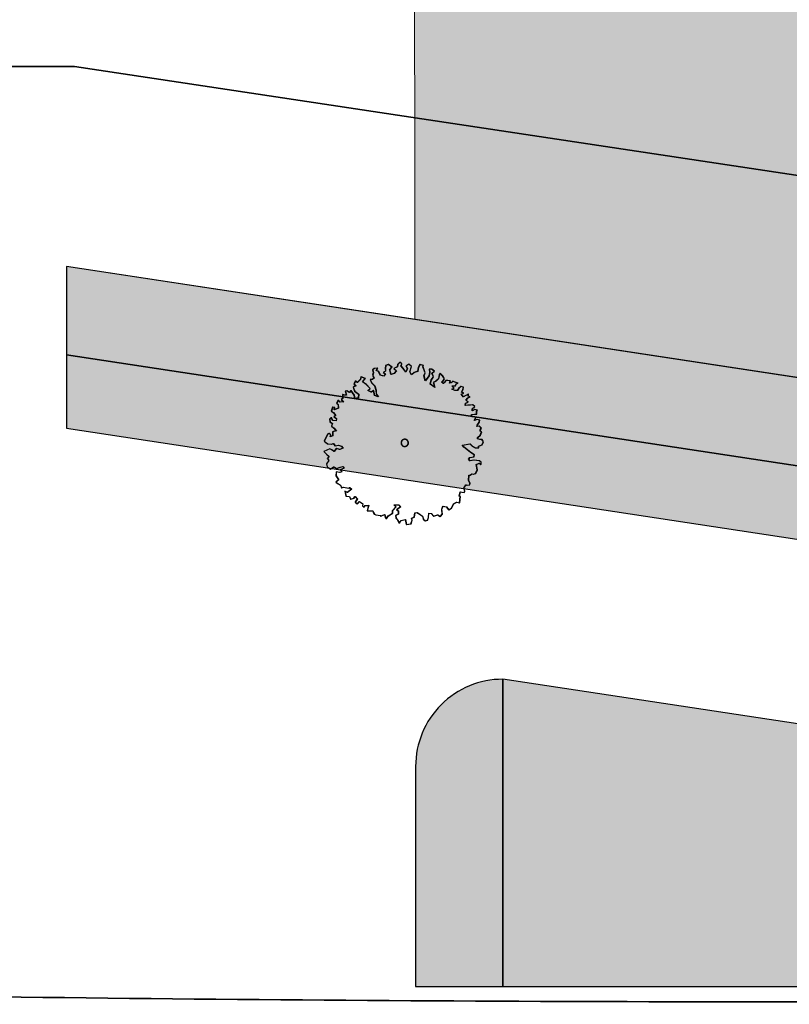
# Model space of a CAD drawing. Header units: metres. Extents: x -5203299 to 2078834, y 245743 to 5816291.
# Tile 228 of 256: x 366372 to 366398, y 5814224 to 5814258. Entities that reach past the tile are written whole.
import ezdxf

# ---------------------------------------------------------------- set-up
doc = ezdxf.new("R2010")
doc.units = ezdxf.units.M
doc.header["$LTSCALE"] = 0.5
for name, color, linetype, lineweight in [('02.02_Nutzung. Gebäude-Gewerbe Neubau', 7, 'Continuous', 9), ('30 -39 Baustelle- Fläche', 7, 'Continuous', 15), ('99.04_Erschließung_VP-S-Borde-Kantenstein', 7, 'Continuous', 25), ('CS_XREF_Straßenpl-Bäume', 7, 'Continuous', 25), ('Keine', 7, 'Continuous', 9)]:
    doc.layers.add(name, color=color, linetype=linetype, lineweight=lineweight)
for name, color, linetype, lineweight, true_color in [('30 -34 Innenwände- 4 Türen_Fenster', 7, 'Continuous', 15, 0x9955ff), ('99.04_Erschließung_VP-S-Farben-Gehweg-Betonsteinpflaster', 7, 'Continuous', 25, 0xffd6a8), ('99.04_Erschließung_VP-S-Farben-Grünflächen', 7, 'Continuous', 25, 0xc2e687), ('99.04_Erschließung_VP-S-Farben-Mulde', 7, 'Continuous', 25, 0xa8ffff), ('99.04_Gleisplanung VP 02_23-EB-1236R-A-FAHRKANTE', 150, 'Continuous', 35, 0x007fff), ('S-Baum', 7, 'Continuous', 25, 0x4c994c)]:
    doc.layers.add(name, color=color, linetype=linetype, lineweight=lineweight, true_color=true_color)

# ---------------------------------------------------------------- blocks, each defined once
blk = doc.blocks.new('Gruppe-15')
at = {"layer": 'S-Baum', "flags": 128}
blk.add_lwpolyline([(366387.702, 5814243.416), (366387.635, 5814243.418), (366387.556, 5814243.44), (366387.558, 5814243.488), (366387.648, 5814243.573), (366387.692, 5814243.688), (366387.645, 5814243.709), (366387.646, 5814243.757), (366387.685, 5814243.815), (366387.611, 5814243.877), (366387.531, 5814243.868), (366387.544, 5814243.908), (366387.615, 5814244.013), (366387.626, 5814244.08), (366387.539, 5814244.103), (366387.442, 5814244.078), (366387.502, 5814244.183), (366387.358, 5814244.197), (366387.35, 5814244.276), (366387.449, 5814244.293), (366387.526, 5814244.29), (366387.521, 5814244.398), (366387.541, 5814244.425), (366387.454, 5814244.448), (366387.374, 5814244.403), (366387.376, 5814244.479), (366387.458, 5814244.556), (366387.381, 5814244.618), (366387.301, 5814244.601), (366387.225, 5814244.603), (366387.125, 5814244.595), (366387.148, 5814244.665), (366387.228, 5814244.699), (366387.151, 5814244.773), (366387.222, 5814244.858), (366387.291, 5814244.884), (366387.235, 5814244.914), (366387.238, 5814244.982), (366387.148, 5814244.937), (366387.059, 5814244.892), (366386.991, 5814244.982), (366387.072, 5814245.019), (366387.005, 5814245.049), (366387.048, 5814245.135), (366387.07, 5814245.222), (366386.983, 5814245.245), (366386.902, 5814245.18), (366386.86, 5814245.102), (366386.772, 5814245.105), (366386.666, 5814245.148), (366386.746, 5814245.185), (366386.67, 5814245.267), (366386.789, 5814245.263), (366386.82, 5814245.338), (366386.88, 5814245.356), (366386.773, 5814245.391), (366386.704, 5814245.421), (366386.645, 5814245.364), (366386.585, 5814245.358), (366386.616, 5814245.433), (366386.52, 5814245.447), (366386.461, 5814245.449), (366386.419, 5814245.391), (366386.37, 5814245.345), (366386.312, 5814245.395), (366386.373, 5814245.452), (366386.415, 5814245.51), (366386.35, 5814245.609), (366386.266, 5814245.699), (366386.233, 5814245.661), (366386.208, 5814245.506), (366386.118, 5814245.43), (366386.028, 5814245.376), (366386.082, 5814245.208), (366385.93, 5814245.32), (366385.963, 5814245.466), (366386.035, 5814245.571), (366385.983, 5814245.701), (366386.061, 5814245.766), (366385.976, 5814245.837), (366385.888, 5814245.84), (366385.904, 5814245.723), (366385.88, 5814245.605), (366385.759, 5814245.434), (366385.705, 5814245.611), (366385.748, 5814245.708), (366385.676, 5814245.915), (366385.689, 5814245.962), (366385.571, 5814245.997), (366385.511, 5814245.892), (366385.487, 5814245.765), (366385.378, 5814245.73), (366385.276, 5814245.645), (366385.22, 5814245.746), (366385.277, 5814245.928), (366385.192, 5814246.01), (366385.091, 5814245.954), (366385.136, 5814245.857), (366385.084, 5814245.731), (366384.981, 5814245.879), (366384.916, 5814245.952), (366384.946, 5814246.019), (366384.88, 5814246.08), (366384.801, 5814246.004), (366384.787, 5814245.916), (366384.669, 5814245.861), (366384.754, 5814245.779), (366384.672, 5814245.686), (366384.575, 5814245.661), (366384.533, 5814245.814), (366384.529, 5814245.818), (366384.603, 5814245.911), (366384.479, 5814246.003), (366384.39, 5814245.97), (366384.375, 5814245.863), (366384.383, 5814245.775), (366384.311, 5814245.726), (366384.38, 5814245.676), (366384.326, 5814245.598), (366384.203, 5814245.634), (366384.148, 5814245.763), (366384.07, 5814245.794), (366384.112, 5814245.871), (366383.996, 5814245.864), (366383.943, 5814245.818), (366383.96, 5814245.718), (366383.937, 5814245.631), (366383.985, 5814245.533), (366383.932, 5814245.487), (366383.855, 5814245.478), (366383.908, 5814245.369), (366384.012, 5814245.269), (366384.058, 5814245.121), (366384.062, 5814244.993), (366384.138, 5814244.883), (366384.012, 5814244.936), (366383.978, 5814245.104), (366383.897, 5814245.047), (366383.783, 5814245.11), (366383.854, 5814245.176), (366383.722, 5814245.316), (366383.589, 5814245.4), (366383.69, 5814245.524), (366383.536, 5814245.577), (366383.513, 5814245.482), (366383.411, 5814245.386), (366383.356, 5814245.436), (366383.301, 5814245.33), (366383.37, 5814245.271), (366383.269, 5814245.215), (366383.324, 5814245.078), (366383.456, 5814244.974), (366383.443, 5814244.847), (366383.335, 5814244.831), (366383.308, 5814244.94), (366383.197, 5814245.102), (366383.135, 5814245.033), (366383.05, 5814245.096), (366383.001, 5814245.077), (366383.036, 5814244.949), (366382.977, 5814244.942), (366382.91, 5814244.973), (366382.908, 5814244.905), (366382.905, 5814244.826), (366382.864, 5814244.791), (366382.949, 5814244.72), (366382.821, 5814244.704), (366382.756, 5814244.774), (366382.704, 5814244.669), (366382.751, 5814244.628), (366382.758, 5814244.5), (366382.617, 5814244.445), (366382.631, 5814244.516), (366382.561, 5814244.535), (366382.519, 5814244.392), (366382.586, 5814244.35), (366382.67, 5814244.24), (366382.609, 5814244.194), (366382.695, 5814244.14), (366382.684, 5814244.064), (366382.565, 5814244.068), (366382.521, 5814244.177), (366382.459, 5814244.12), (366382.468, 5814244.032), (366382.553, 5814243.969), (366382.522, 5814243.883), (366382.607, 5814243.812), (366382.691, 5814243.702), (366382.664, 5814243.714), (366382.563, 5814243.686), (366382.559, 5814243.551), (366382.478, 5814243.514), (366382.5, 5814243.581), (366382.434, 5814243.631), (366382.394, 5814243.604), (366382.269, 5814243.365), (366382.394, 5814243.273), (366382.529, 5814243.257), (366382.589, 5814243.286), (366382.643, 5814243.205), (366382.763, 5814243.23), (366382.858, 5814243.19), (366382.915, 5814243.117), (366382.806, 5814243.072), (366382.691, 5814243.105), (366382.608, 5814243.011), (366382.55, 5814243.053), (366382.464, 5814243.095), (366382.257, 5814243.012), (366382.35, 5814242.913), (366382.435, 5814242.83), (366382.376, 5814242.765), (366382.431, 5814242.695), (366382.35, 5814242.582), (366382.375, 5814242.482), (366382.489, 5814242.399), (366382.599, 5814242.474), (366382.704, 5814242.422), (366382.825, 5814242.466), (366382.913, 5814242.492), (366382.96, 5814242.434), (366382.822, 5814242.37), (366382.879, 5814242.309), (366382.807, 5814242.28), (366382.683, 5814242.304), (366382.679, 5814242.169), (366382.77, 5814242.03), (366382.672, 5814241.954), (366382.757, 5814241.892), (366382.832, 5814241.852), (366382.869, 5814241.752), (366382.929, 5814241.778), (366383.055, 5814241.757), (366383.123, 5814241.743), (366383.152, 5814241.771), (366383.218, 5814241.712), (366383.067, 5814241.598), (366382.981, 5814241.641), (366383.026, 5814241.464), (366383.142, 5814241.46), (366383.187, 5814241.371), (366383.295, 5814241.395), (366383.329, 5814241.462), (366383.413, 5814241.371), (366383.342, 5814241.278), (366383.342, 5814241.266), (366383.416, 5814241.207), (366383.487, 5814241.281), (366383.603, 5814241.201), (366383.589, 5814241.142), (366383.647, 5814241.092), (366383.677, 5814241.147), (366383.805, 5814241.154), (366383.751, 5814240.97), (366383.847, 5814240.966), (366383.946, 5814240.963), (366383.963, 5814240.906), (366384.001, 5814240.845), (366384.049, 5814240.832), (366384.203, 5814240.799), (366384.222, 5814240.77), (366384.243, 5814240.789), (366384.352, 5814240.842), (366384.376, 5814240.733), (366384.414, 5814240.684), (366384.477, 5814240.789), (366384.628, 5814240.883), (366384.631, 5814240.979), (366384.743, 5814241.103), (366384.674, 5814241.173), (366384.833, 5814241.168), (366384.907, 5814241.097), (366384.768, 5814241.003), (366384.826, 5814240.964), (366384.822, 5814240.845), (366384.733, 5814240.809), (366384.747, 5814240.712), (366384.785, 5814240.671), (366384.86, 5814240.541), (366384.922, 5814240.627), (366385.067, 5814240.662), (366385.101, 5814240.494), (366385.258, 5814240.519), (366385.302, 5814240.645), (366385.284, 5814240.714), (366385.373, 5814240.75), (366385.398, 5814240.894), (366385.467, 5814240.911), (366385.525, 5814240.87), (366385.657, 5814240.778), (366385.685, 5814240.68), (366385.751, 5814240.619), (366385.831, 5814240.647), (366385.862, 5814240.734), (366385.876, 5814240.889), (366385.955, 5814240.875), (366386.04, 5814240.784), (366386.177, 5814240.831), (366386.274, 5814240.768), (366386.336, 5814240.854), (366386.322, 5814241.021), (366386.363, 5814241.127), (366386.481, 5814241.103), (366386.554, 5814241.002), (366386.655, 5814241.058), (366386.727, 5814241.202), (366386.837, 5814241.267), (366386.935, 5814241.243), (366386.962, 5814241.458), (366386.923, 5814241.467), (366386.956, 5814241.613), (366387.016, 5814241.611), (366387.092, 5814241.6), (366387.113, 5814241.628), (366387.113, 5814241.636), (366387.08, 5814241.745), (366387.152, 5814241.861), (366387.188, 5814241.849), (366387.287, 5814241.857), (366387.289, 5814241.916), (366387.245, 5814242.014), (366387.259, 5814242.189), (366387.29, 5814242.188), (366387.36, 5814242.233), (366387.407, 5814242.223), (366387.487, 5814242.249), (366387.548, 5814242.374), (366387.507, 5814242.562), (366387.616, 5814242.607), (366387.673, 5814242.557), (366387.676, 5814242.644), (366387.61, 5814242.686), (366387.432, 5814242.712), (366387.296, 5814242.685), (366387.25, 5814242.746), (366387.291, 5814242.804), (366387.428, 5814242.82), (366387.439, 5814242.896), (366387.317, 5814242.968), (366387.088, 5814243.154), (366387.031, 5814243.223), (366387.296, 5814243.271), (366387.372, 5814243.192), (366387.478, 5814243.129), (366387.594, 5814243.136), (366387.587, 5814243.193), (366387.587, 5814243.193), (366387.705, 5814243.237), (366387.756, 5814243.335)], close=True, dxfattribs=at)
at = {"layer": 'S-Baum'}
blk.add_rational_spline([(366385.014, 5814243.185), (366384.776, 5814243.248), (366384.84, 5814243.486), (366385.078, 5814243.423), (366385.315, 5814243.359), (366385.252, 5814243.121), (366385.014, 5814243.185)], [1, 0.333333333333, 0.333333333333, 1, 0.333333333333, 0.333333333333, 1], degree=3, knots=[0, 0, 0, 0, 0.5, 0.5, 0.5, 1, 1, 1, 1], dxfattribs=at)
blk = doc.blocks.new('_25-01-10_187 KRA_CS_LP4_Außenanlagenplan (3D)')
at = {"layer": 'CS_XREF_Straßenpl-Bäume'}
blk.add_blockref('Gruppe-15', (0, 0), dxfattribs=at)
blk = doc.blocks.new('Gruppe-460')
at = {"layer": 'S-Baum', "flags": 128}
blk.add_lwpolyline([(-205.109, 37.708), (-205.177, 37.71), (-205.255, 37.733), (-205.254, 37.781), (-205.163, 37.865), (-205.119, 37.98), (-205.167, 38.001), (-205.165, 38.049), (-205.126, 38.107), (-205.201, 38.169), (-205.28, 38.161), (-205.268, 38.2), (-205.196, 38.305), (-205.185, 38.372), (-205.272, 38.395), (-205.369, 38.37), (-205.309, 38.476), (-205.453, 38.489), (-205.462, 38.569), (-205.362, 38.585), (-205.286, 38.582), (-205.291, 38.69), (-205.27, 38.718), (-205.357, 38.74), (-205.438, 38.695), (-205.435, 38.771), (-205.353, 38.848), (-205.43, 38.91), (-205.51, 38.893), (-205.587, 38.895), (-205.686, 38.887), (-205.664, 38.957), (-205.583, 38.991), (-205.66, 39.065), (-205.589, 39.15), (-205.52, 39.176), (-205.576, 39.206), (-205.574, 39.274), (-205.663, 39.229), (-205.752, 39.184), (-205.82, 39.274), (-205.739, 39.311), (-205.806, 39.341), (-205.764, 39.428), (-205.741, 39.514), (-205.828, 39.537), (-205.909, 39.472), (-205.952, 39.394), (-206.039, 39.397), (-206.145, 39.44), (-206.065, 39.477), (-206.141, 39.559), (-206.023, 39.555), (-205.992, 39.63), (-205.932, 39.648), (-206.038, 39.683), (-206.108, 39.714), (-206.166, 39.656), (-206.226, 39.65), (-206.195, 39.725), (-206.291, 39.74), (-206.35, 39.742), (-206.392, 39.684), (-206.442, 39.637), (-206.499, 39.687), (-206.438, 39.745), (-206.396, 39.803), (-206.461, 39.901), (-206.546, 39.992), (-206.578, 39.953), (-206.603, 39.798), (-206.693, 39.722), (-206.783, 39.669), (-206.729, 39.5), (-206.881, 39.613), (-206.848, 39.759), (-206.776, 39.864), (-206.829, 39.993), (-206.75, 40.058), (-206.835, 40.129), (-206.923, 40.132), (-206.907, 40.015), (-206.931, 39.897), (-207.053, 39.726), (-207.106, 39.903), (-207.063, 40.001), (-207.135, 40.207), (-207.123, 40.254), (-207.24, 40.29), (-207.3, 40.184), (-207.325, 40.058), (-207.433, 40.022), (-207.535, 39.937), (-207.591, 40.038), (-207.534, 40.22), (-207.619, 40.302), (-207.72, 40.246), (-207.675, 40.149), (-207.728, 40.023), (-207.83, 40.171), (-207.896, 40.244), (-207.865, 40.311), (-207.931, 40.372), (-208.01, 40.296), (-208.024, 40.209), (-208.142, 40.153), (-208.057, 40.071), (-208.14, 39.978), (-208.237, 39.953), (-208.279, 40.107), (-208.282, 40.11), (-208.208, 40.204), (-208.333, 40.295), (-208.421, 40.262), (-208.436, 40.155), (-208.428, 40.067), (-208.5, 40.018), (-208.431, 39.968), (-208.485, 39.89), (-208.608, 39.926), (-208.663, 40.055), (-208.742, 40.086), (-208.699, 40.164), (-208.816, 40.156), (-208.868, 40.11), (-208.852, 40.01), (-208.874, 39.923), (-208.827, 39.826), (-208.879, 39.779), (-208.956, 39.771), (-208.903, 39.661), (-208.799, 39.562), (-208.753, 39.413), (-208.749, 39.285), (-208.673, 39.175), (-208.799, 39.228), (-208.833, 39.396), (-208.914, 39.339), (-209.028, 39.402), (-208.958, 39.468), (-209.089, 39.608), (-209.222, 39.692), (-209.121, 39.816), (-209.275, 39.869), (-209.298, 39.774), (-209.401, 39.678), (-209.456, 39.728), (-209.51, 39.622), (-209.441, 39.564), (-209.542, 39.508), (-209.488, 39.37), (-209.355, 39.266), (-209.368, 39.14), (-209.476, 39.123), (-209.504, 39.232), (-209.614, 39.394), (-209.676, 39.325), (-209.761, 39.388), (-209.81, 39.37), (-209.775, 39.241), (-209.835, 39.235), (-209.901, 39.265), (-209.904, 39.197), (-209.906, 39.118), (-209.947, 39.083), (-209.862, 39.012), (-209.99, 38.997), (-210.055, 39.067), (-210.107, 38.961), (-210.06, 38.92), (-210.053, 38.792), (-210.194, 38.738), (-210.18, 38.808), (-210.25, 38.827), (-210.292, 38.684), (-210.225, 38.642), (-210.141, 38.532), (-210.202, 38.486), (-210.117, 38.432), (-210.128, 38.356), (-210.246, 38.36), (-210.291, 38.469), (-210.352, 38.412), (-210.344, 38.324), (-210.258, 38.262), (-210.289, 38.175), (-210.204, 38.104), (-210.12, 37.994), (-210.148, 38.006), (-210.248, 37.978), (-210.253, 37.843), (-210.333, 37.806), (-210.311, 37.873), (-210.377, 37.923), (-210.418, 37.896), (-210.542, 37.657), (-210.418, 37.565), (-210.282, 37.549), (-210.222, 37.579), (-210.168, 37.497), (-210.048, 37.522), (-209.953, 37.482), (-209.897, 37.409), (-210.006, 37.365), (-210.121, 37.397), (-210.203, 37.303), (-210.261, 37.345), (-210.347, 37.388), (-210.554, 37.304), (-210.461, 37.205), (-210.376, 37.123), (-210.435, 37.057), (-210.381, 36.987), (-210.461, 36.874), (-210.436, 36.774), (-210.323, 36.691), (-210.213, 36.766), (-210.107, 36.715), (-209.986, 36.759), (-209.898, 36.784), (-209.852, 36.726), (-209.99, 36.662), (-209.932, 36.601), (-210.004, 36.572), (-210.128, 36.596), (-210.132, 36.461), (-210.041, 36.322), (-210.14, 36.246), (-210.054, 36.184), (-209.979, 36.144), (-209.943, 36.044), (-209.882, 36.07), (-209.756, 36.049), (-209.688, 36.036), (-209.659, 36.063), (-209.593, 36.004), (-209.744, 35.89), (-209.831, 35.933), (-209.786, 35.756), (-209.67, 35.752), (-209.625, 35.663), (-209.516, 35.687), (-209.483, 35.754), (-209.398, 35.664), (-209.469, 35.57), (-209.47, 35.558), (-209.395, 35.499), (-209.325, 35.573), (-209.209, 35.493), (-209.222, 35.434), (-209.164, 35.384), (-209.134, 35.44), (-209.006, 35.447), (-209.061, 35.262), (-208.965, 35.258), (-208.866, 35.255), (-208.848, 35.198), (-208.81, 35.137), (-208.763, 35.124), (-208.608, 35.091), (-208.589, 35.062), (-208.569, 35.081), (-208.459, 35.134), (-208.435, 35.025), (-208.397, 34.976), (-208.334, 35.081), (-208.184, 35.175), (-208.18, 35.271), (-208.069, 35.395), (-208.137, 35.465), (-207.979, 35.46), (-207.905, 35.389), (-208.044, 35.295), (-207.985, 35.256), (-207.989, 35.138), (-208.078, 35.101), (-208.065, 35.004), (-208.027, 34.964), (-207.952, 34.834), (-207.889, 34.919), (-207.744, 34.954), (-207.71, 34.786), (-207.553, 34.812), (-207.509, 34.937), (-207.527, 35.006), (-207.438, 35.043), (-207.413, 35.186), (-207.345, 35.203), (-207.287, 35.162), (-207.154, 35.07), (-207.126, 34.973), (-207.06, 34.911), (-206.98, 34.939), (-206.949, 35.026), (-206.935, 35.181), (-206.856, 35.167), (-206.772, 35.077), (-206.634, 35.123), (-206.537, 35.06), (-206.475, 35.146), (-206.489, 35.313), (-206.449, 35.419), (-206.331, 35.395), (-206.258, 35.294), (-206.157, 35.35), (-206.084, 35.495), (-205.974, 35.559), (-205.876, 35.536), (-205.849, 35.75), (-205.888, 35.76), (-205.855, 35.906), (-205.796, 35.904), (-205.719, 35.892), (-205.699, 35.92), (-205.698, 35.929), (-205.732, 36.037), (-205.66, 36.154), (-205.623, 36.141), (-205.524, 36.149), (-205.522, 36.208), (-205.567, 36.306), (-205.552, 36.481), (-205.521, 36.48), (-205.452, 36.526), (-205.404, 36.515), (-205.324, 36.541), (-205.263, 36.666), (-205.305, 36.854), (-205.196, 36.899), (-205.138, 36.849), (-205.135, 36.936), (-205.201, 36.978), (-205.379, 37.004), (-205.516, 36.978), (-205.562, 37.039), (-205.52, 37.097), (-205.384, 37.112), (-205.373, 37.188), (-205.495, 37.26), (-205.723, 37.446), (-205.78, 37.516), (-205.516, 37.563), (-205.439, 37.484), (-205.334, 37.421), (-205.217, 37.429), (-205.224, 37.485), (-205.224, 37.485), (-205.106, 37.53), (-205.055, 37.627)], close=True, dxfattribs=at)
at = {"layer": 'S-Baum'}
blk.add_rational_spline([(-207.798, 37.477), (-208.035, 37.541), (-207.972, 37.778), (-207.734, 37.715), (-207.496, 37.651), (-207.56, 37.413), (-207.798, 37.477)], [1, 0.333333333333, 0.333333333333, 1, 0.333333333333, 0.333333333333, 1], degree=3, knots=[0, 0, 0, 0, 0.5, 0.5, 0.5, 1, 1, 1, 1], dxfattribs=at)
blk = doc.blocks.new('_23-07-06_Massenplan_TB_Weiterführende Schule (3D)')
at = {"layer": '02.02_Nutzung. Gebäude-Gewerbe Neubau', "linetype": 'Continuous', "lineweight": 0}
blk.add_hatch(color=9, dxfattribs=at).paths.add_polyline_path([(-193.915, 53.448), (-193.941, 78.86), (-171.44, 78.881), (-171.451, 92.381), (-207.451, 92.351), (-207.409, 41.839), (-185.406, 38.499), (-185.418, 52.158)])
at = {"layer": '99.04_Erschließung_VP-S-Farben-Gehweg-Betonsteinpflaster', "linetype": 'Continuous', "lineweight": 0, "true_color": 0xffd6a8}
h = blk.add_hatch(color=41, dxfattribs=at)
edge = h.paths.add_edge_path()
edge.add_line((-110.137, 30.4), (-132.045, 30.4))
edge.add_line((-132.045, 30.4), (-219.411, 43.661))
edge.add_line((-219.411, 43.661), (-219.408, 40.626))
edge.add_line((-219.408, 40.626), (-119.102, 25.401))
edge.add_arc((-112.461, 69.15), 44.25, 261.3692, 270)
edge.add_line((-112.461, 24.9), (-110.137, 24.9))
edge.add_line((-110.137, 24.9), (-110.137, 30.4))
at = {"layer": '99.04_Erschließung_VP-S-Farben-Grünflächen', "linetype": 'Continuous', "lineweight": 0, "true_color": 0xc2e687}
blk.add_hatch(color=71, dxfattribs=at).paths.add_polyline_path([(-204.387, 29.462), (-204.387, 18.888), (-110.137, 18.888), (-110.137, 19.15), (-136.225, 19.15)])
at = {"layer": '99.04_Erschließung_VP-S-Farben-Mulde', "linetype": 'Continuous', "lineweight": 0, "true_color": 0xa8ffff}
h = blk.add_hatch(color=131, dxfattribs=at)
edge = h.paths.add_edge_path()
edge.add_line((-219.408, 40.626), (-219.406, 38.097))
edge.add_line((-219.406, 38.097), (-119.477, 22.929))
edge.add_arc((-112.461, 69.15), 46.75, 261.3692, 270)
edge.add_line((-112.461, 22.4), (-110.137, 22.4))
edge.add_line((-110.137, 22.4), (-110.137, 24.9))
edge.add_line((-110.137, 24.9), (-112.461, 24.9))
edge.add_line((-112.461, 24.9), (-112.461, 24.9))
edge.add_arc((-112.428, 69.59), 44.69, 261.4117, 269.9574, ccw=False)
edge.add_line((-119.102, 25.401), (-119.102, 25.401))
edge.add_line((-119.102, 25.401), (-219.408, 40.626))
h = blk.add_hatch(color=131, dxfattribs=at)
edge = h.paths.add_edge_path()
edge.add_line((-219.408, 40.626), (-219.406, 38.097))
edge.add_line((-219.406, 38.097), (-119.477, 22.929))
edge.add_arc((-112.461, 69.15), 46.75, 261.3692, 270)
edge.add_line((-112.461, 22.4), (-110.137, 22.4))
edge.add_line((-110.137, 22.4), (-110.137, 24.9))
edge.add_line((-110.137, 24.9), (-112.461, 24.9))
edge.add_arc((-112.428, 69.59), 44.69, 261.4117, 269.9574, ccw=False)
edge.add_line((-119.102, 25.401), (-219.408, 40.626))
h = blk.add_hatch(color=131, dxfattribs=at)
edge = h.paths.add_edge_path()
edge.add_line((-207.387, 18.888), (-204.387, 18.888))
edge.add_line((-204.387, 18.888), (-204.387, 29.462))
edge.add_arc((-204.387, 26.462), 3, 90, 180)
edge.add_line((-207.387, 26.462), (-207.387, 18.888))
at = {"layer": '02.02_Nutzung. Gebäude-Gewerbe Neubau', "flags": 128}
blk.add_lwpolyline([(-193.915, 53.448), (-193.941, 78.86), (-171.44, 78.881), (-171.451, 92.381), (-207.451, 92.351), (-207.409, 41.839), (-185.406, 38.499), (-185.418, 52.158)], close=True, dxfattribs=at)
at = {"layer": '99.04_Erschließung_VP-S-Borde-Kantenstein', "lineweight": 9}
for p, q in [((-132.045, 30.4), (-219.411, 43.661)), ((-119.102, 25.401), (-219.408, 40.626))]:
    blk.add_line(p, q, dxfattribs=at)
at = {"layer": '99.04_Erschließung_VP-S-Farben-Gehweg-Betonsteinpflaster', "flags": 128}
blk.add_lwpolyline([(-110.137, 30.4), (-132.045, 30.4), (-219.411, 43.661), (-219.408, 40.626), (-119.102, 25.401, 0.037677), (-112.461, 24.9), (-110.137, 24.9)], format="xyb", close=True, dxfattribs=at)
at = {"layer": '99.04_Erschließung_VP-S-Farben-Grünflächen', "flags": 128}
blk.add_lwpolyline([(-204.387, 29.462), (-204.387, 18.888), (-110.137, 18.888), (-110.137, 19.15), (-136.225, 19.15)], close=True, dxfattribs=at)
at = {"layer": '99.04_Erschließung_VP-S-Farben-Mulde', "flags": 128}
for points in [[(-219.408, 40.626), (-219.406, 38.097), (-119.477, 22.929, 0.037677), (-112.461, 22.4), (-110.137, 22.4), (-110.137, 24.9), (-112.461, 24.9), (-112.461, 24.9, -0.037305), (-119.102, 25.401), (-119.102, 25.401)], [(-219.408, 40.626), (-219.406, 38.097), (-119.477, 22.929, 0.037677), (-112.461, 22.4), (-110.137, 22.4), (-110.137, 24.9), (-112.461, 24.9, -0.037305), (-119.102, 25.401)], [(-207.387, 18.888), (-204.387, 18.888), (-204.387, 29.462, 0.414214), (-207.387, 26.462)]]:
    blk.add_lwpolyline(points, format="xyb", close=True, dxfattribs=at)
at = {"layer": '99.04_Gleisplanung VP 02_23-EB-1236R-A-FAHRKANTE', "flags": 128}
blk.add_lwpolyline([(563.016, 18.313), (-195.633, 18.362), (-195.633, 18.362, -0.005965), (-243.325, 18.934), (-544.406, 26.139)], format="xyb", dxfattribs=at)
at = {"layer": 'S-Baum'}
blk.add_blockref('Gruppe-460', (0, 0), dxfattribs=at)
blk = doc.blocks.new('Gruppe-910')
at = {"layer": '30 -39 Baustelle- Fläche', "color": 171, "linetype": 'Continuous', "lineweight": 35, "true_color": 0x7f7fff, "flags": 128}
for points in [[(-219.136, 50.542), (-265.888, 50.542), (-265.899, 0.032), (-270.134, -44.322), (-270.134, -108.936)], [(-63.576, 37.5), (-132.5, 37.5), (-219.136, 50.542)]]:
    blk.add_lwpolyline(points, dxfattribs=at)
blk = doc.blocks.new('_BE Phase 3 (2D)')
at = {"layer": 'Keine', "color": 7}
blk.add_blockref('Gruppe-910', (0, 0), dxfattribs=at)

msp = doc.modelspace()

# ---------------------------------------------------------------- block references
at = {"layer": '30 -34 Innenwände- 4 Türen_Fenster', "color": 1}
msp.add_blockref('_25-01-10_187 KRA_CS_LP4_Außenanlagenplan (3D)', (0, 0), dxfattribs=at)

# ---------------------------------------------------------------- next in the draw order: block references
at = {"layer": 'Keine', "color": 1}
msp.add_blockref('_23-07-06_Massenplan_TB_Weiterführende Schule (3D)', (366592.803, 5814205.708), dxfattribs=at)

# ---------------------------------------------------------------- next in the draw order: block references
msp.add_blockref('_BE Phase 3 (2D)', (366592.803, 5814205.708), dxfattribs=at)

doc.saveas('drawing.dxf')
